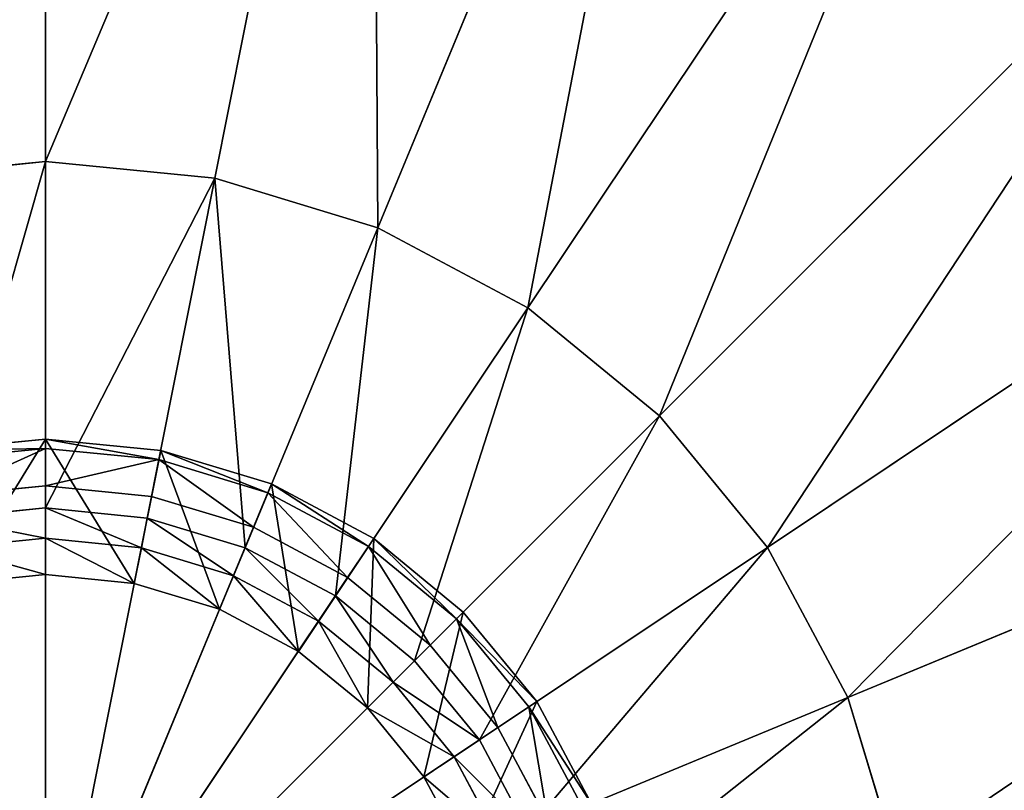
# Model space of a CAD drawing. Extents: x 0 to 35.8, y 0 to 27.5.
# Tile 60 of 256: x 6.5 to 8, y 9.4 to 10.6. Entities that reach past the tile are written whole.
import ezdxf

# ---------------------------------------------------------------- set-up
doc = ezdxf.new("R2010")
doc.units = 0
doc.header["$MEASUREMENT"] = 0
doc.layers.get('0').update_dxf_attribs({"color": 13, "linetype": 'CONTINUOUS'})
for name, color, linetype in [('GAS_ELEMENTS_7', 254, 'CONTINUOUS'), ('GAS_ELEMENTS_8', 250, 'CONTINUOUS'), ('RGM8058UC_-_BODY', 252, 'CONTINUOUS')]:
    doc.layers.add(name, color=color, linetype=linetype)

# ---------------------------------------------------------------- blocks, each defined once
blk = doc.blocks.new('RGM8658UC_TRADECAD_V06_DXF')
at = {"layer": 'GAS_ELEMENTS_7', "color": 0}
for p, q in [((6.5756, 10.3579, 6.7662), (6.5756, 9.8336, 6.7662)), ((6.5756, 10.3579, 6.7662), (6.5756, 9.8336, 6.7662)), ((6.8319, 10.3327, 6.7662), (6.7296, 9.8184, 6.7662)), ((6.8319, 10.3327, 6.7662), (6.7296, 9.8184, 6.7662)), ((7.0784, 10.2579, 6.7662), (6.8778, 9.7735, 6.7662)), ((7.0784, 10.2579, 6.7662), (6.8778, 9.7735, 6.7662)), ((7.3056, 10.1365, 6.7662), (7.0143, 9.7005, 6.7662)), ((7.3056, 10.1365, 6.7662), (7.0143, 9.7005, 6.7662)), ((7.5048, 9.973, 6.7662), (7.134, 9.6023, 6.7662)), ((7.5048, 9.973, 6.7662), (7.134, 9.6023, 6.7662)), ((6.4215, 9.8184, 6.7662), (6.5756, 9.8336, 6.7662)), ((6.4215, 9.8184, 6.7662), (6.5756, 9.8336, 6.7662)), ((6.5756, 9.8336, 6.7662), (6.5756, 9.7878, 6.8646)), ((6.5756, 9.8336, 6.7662), (6.5756, 9.7878, 6.8646)), ((6.5756, 9.8336, 6.7662), (6.7296, 9.8184, 6.7662)), ((6.5756, 9.8336, 6.7662), (6.7296, 9.8184, 6.7662)), ((6.7296, 9.8184, 6.7662), (6.7207, 9.7735, 6.8646)), ((6.7296, 9.8184, 6.7662), (6.7207, 9.7735, 6.8646)), ((6.7296, 9.8184, 6.7662), (6.8778, 9.7735, 6.7662)), ((6.7296, 9.8184, 6.7662), (6.8778, 9.7735, 6.7662)), ((6.4304, 9.7735, 6.8646), (6.5756, 9.7878, 6.8646)), ((6.4304, 9.7735, 6.8646), (6.5756, 9.7878, 6.8646)), ((6.5756, 9.7878, 6.8646), (6.5756, 9.7327, 7.1386)), ((6.5756, 9.7878, 6.8646), (6.5756, 9.7327, 7.1386)), ((6.5756, 9.7878, 6.8646), (6.7207, 9.7735, 6.8646)), ((6.5756, 9.7878, 6.8646), (6.7207, 9.7735, 6.8646)), ((6.7207, 9.7735, 6.8646), (6.71, 9.7195, 7.1386)), ((6.7207, 9.7735, 6.8646), (6.71, 9.7195, 7.1386)), ((6.7207, 9.7735, 6.8646), (6.8603, 9.7311, 6.8646)), ((6.7207, 9.7735, 6.8646), (6.8603, 9.7311, 6.8646)), ((6.8778, 9.7735, 6.7662), (6.8603, 9.7311, 6.8646)), ((6.8778, 9.7735, 6.7662), (6.8603, 9.7311, 6.8646)), ((6.8778, 9.7735, 6.7662), (7.0143, 9.7005, 6.7662)), ((6.8778, 9.7735, 6.7662), (7.0143, 9.7005, 6.7662)), ((7.6682, 9.7739, 6.7662), (7.2322, 9.4826, 6.7662)), ((7.6682, 9.7739, 6.7662), (7.2322, 9.4826, 6.7662)), ((6.8603, 9.7311, 6.8646), (6.8392, 9.6803, 7.1386)), ((6.8603, 9.7311, 6.8646), (6.8392, 9.6803, 7.1386)), ((6.8603, 9.7311, 6.8646), (6.9889, 9.6624, 6.8646)), ((6.8603, 9.7311, 6.8646), (6.9889, 9.6624, 6.8646)), ((7.0143, 9.7005, 6.7662), (6.9889, 9.6624, 6.8646)), ((7.0143, 9.7005, 6.7662), (6.9889, 9.6624, 6.8646)), ((7.0143, 9.7005, 6.7662), (7.134, 9.6023, 6.7662)), ((7.0143, 9.7005, 6.7662), (7.134, 9.6023, 6.7662)), ((6.9889, 9.6624, 6.8646), (6.9583, 9.6166, 7.1386)), ((6.9889, 9.6624, 6.8646), (6.9583, 9.6166, 7.1386)), ((6.9889, 9.6624, 6.8646), (7.1016, 9.5699, 6.8646)), ((6.9889, 9.6624, 6.8646), (7.1016, 9.5699, 6.8646)), ((7.134, 9.6023, 6.7662), (7.1016, 9.5699, 6.8646)), ((7.134, 9.6023, 6.7662), (7.1016, 9.5699, 6.8646)), ((7.134, 9.6023, 6.7662), (7.2322, 9.4826, 6.7662)), ((7.134, 9.6023, 6.7662), (7.2322, 9.4826, 6.7662)), ((7.1016, 9.5699, 6.8646), (7.0627, 9.5309, 7.1386)), ((7.1016, 9.5699, 6.8646), (7.0627, 9.5309, 7.1386)), ((7.1016, 9.5699, 6.8646), (7.1941, 9.4571, 6.8646)), ((7.1016, 9.5699, 6.8646), (7.1941, 9.4571, 6.8646)), ((7.7896, 9.5467, 6.7662), (7.3052, 9.346, 6.7662)), ((7.7896, 9.5467, 6.7662), (7.3052, 9.346, 6.7662)), ((7.2322, 9.4826, 6.7662), (7.1941, 9.4571, 6.8646)), ((7.2322, 9.4826, 6.7662), (7.1941, 9.4571, 6.8646)), ((7.2322, 9.4826, 6.7662), (7.3052, 9.346, 6.7662)), ((7.2322, 9.4826, 6.7662), (7.3052, 9.346, 6.7662)), ((7.1941, 9.4571, 6.8646), (7.1484, 9.4265, 7.1386)), ((7.1941, 9.4571, 6.8646), (7.1484, 9.4265, 7.1386)), ((7.1941, 9.4571, 6.8646), (7.2629, 9.3285, 6.8646)), ((7.1941, 9.4571, 6.8646), (7.2629, 9.3285, 6.8646))]:
    blk.add_line(p, q, dxfattribs=at)
at = {"layer": 'GAS_ELEMENTS_8', "color": 0}
for p, q in [((6.5756, 10.3579, 6.8996), (6.5756, 11.5807, 7.2264)), ((6.5756, 10.3579, 6.8996), (6.5756, 11.5807, 7.2264)), ((6.8319, 10.3327, 6.8996), (7.0705, 11.532, 7.2264)), ((6.8319, 10.3327, 6.8996), (7.0705, 11.532, 7.2264)), ((7.0784, 10.2579, 6.8996), (7.5464, 11.3876, 7.2264)), ((7.0784, 10.2579, 6.8996), (7.5464, 11.3876, 7.2264)), ((7.3056, 10.1365, 6.8996), (7.985, 11.1532, 7.2264)), ((7.3056, 10.1365, 6.8996), (7.985, 11.1532, 7.2264)), ((7.5048, 9.973, 6.8996), (8.3694, 10.8377, 7.2264)), ((7.5048, 9.973, 6.8996), (8.3694, 10.8377, 7.2264)), ((7.6682, 9.7739, 6.8996), (8.6849, 10.4532, 7.2264)), ((7.6682, 9.7739, 6.8996), (8.6849, 10.4532, 7.2264)), ((6.3192, 10.3327, 6.7662), (6.5756, 10.3579, 6.7662)), ((6.5756, 10.3579, 6.8996), (6.3192, 10.3327, 6.8996)), ((6.3192, 10.3327, 6.7662), (6.5756, 10.3579, 6.7662)), ((6.5756, 10.3579, 6.8996), (6.3192, 10.3327, 6.8996)), ((6.5756, 10.3579, 6.7662), (6.8319, 10.3327, 6.7662)), ((6.8319, 10.3327, 6.8996), (6.5756, 10.3579, 6.8996)), ((6.5756, 10.3579, 6.7662), (6.8319, 10.3327, 6.7662)), ((6.5756, 10.3579, 6.7662), (6.5756, 10.3579, 6.8996)), ((6.8319, 10.3327, 6.8996), (6.5756, 10.3579, 6.8996)), ((6.5756, 10.3579, 6.7662), (6.5756, 10.3579, 6.8996)), ((6.8319, 10.3327, 6.7662), (7.0784, 10.2579, 6.7662)), ((7.0784, 10.2579, 6.8996), (6.8319, 10.3327, 6.8996)), ((6.8319, 10.3327, 6.7662), (7.0784, 10.2579, 6.7662)), ((6.8319, 10.3327, 6.7662), (6.8319, 10.3327, 6.8996)), ((7.0784, 10.2579, 6.8996), (6.8319, 10.3327, 6.8996)), ((6.8319, 10.3327, 6.7662), (6.8319, 10.3327, 6.8996)), ((7.0784, 10.2579, 6.7662), (7.3056, 10.1365, 6.7662)), ((7.3056, 10.1365, 6.8996), (7.0784, 10.2579, 6.8996)), ((7.0784, 10.2579, 6.7662), (7.3056, 10.1365, 6.7662)), ((7.0784, 10.2579, 6.7662), (7.0784, 10.2579, 6.8996)), ((7.3056, 10.1365, 6.8996), (7.0784, 10.2579, 6.8996)), ((7.0784, 10.2579, 6.7662), (7.0784, 10.2579, 6.8996)), ((7.3056, 10.1365, 6.7662), (7.5048, 9.973, 6.7662)), ((7.5048, 9.973, 6.8996), (7.3056, 10.1365, 6.8996)), ((7.3056, 10.1365, 6.7662), (7.5048, 9.973, 6.7662)), ((7.3056, 10.1365, 6.7662), (7.3056, 10.1365, 6.8996)), ((7.5048, 9.973, 6.8996), (7.3056, 10.1365, 6.8996)), ((7.3056, 10.1365, 6.7662), (7.3056, 10.1365, 6.8996)), ((7.7896, 9.5467, 6.8996), (8.9193, 10.0146, 7.2264)), ((7.7896, 9.5467, 6.8996), (8.9193, 10.0146, 7.2264)), ((7.5048, 9.973, 6.7662), (7.6682, 9.7739, 6.7662)), ((7.6682, 9.7739, 6.8996), (7.5048, 9.973, 6.8996)), ((7.5048, 9.973, 6.7662), (7.6682, 9.7739, 6.7662)), ((7.5048, 9.973, 6.7662), (7.5048, 9.973, 6.8996)), ((7.6682, 9.7739, 6.8996), (7.5048, 9.973, 6.8996)), ((7.5048, 9.973, 6.7662), (7.5048, 9.973, 6.8996)), ((6.5756, 9.938, 7.1386), (6.4011, 9.9208, 7.1386)), ((6.5756, 9.938, 7.1717), (6.4011, 9.9208, 7.1717)), ((6.5756, 9.938, 7.1386), (6.4011, 9.9208, 7.1386)), ((6.5756, 9.938, 7.1717), (6.4011, 9.9208, 7.1717)), ((6.5756, 9.9237, 7.2045), (6.4039, 9.9068, 7.2045)), ((6.5756, 9.9237, 7.2045), (6.4039, 9.9068, 7.2045)), ((6.75, 9.9208, 7.1386), (6.5756, 9.938, 7.1386)), ((6.5756, 9.938, 7.1386), (6.5756, 9.7327, 7.1386)), ((6.5756, 9.938, 7.1386), (6.5756, 9.7327, 7.1386)), ((6.75, 9.9208, 7.1717), (6.5756, 9.938, 7.1717)), ((6.5756, 9.938, 7.1717), (6.5756, 9.938, 7.1386)), ((6.75, 9.9208, 7.1386), (6.5756, 9.938, 7.1386)), ((6.5756, 9.938, 7.1717), (6.5756, 9.938, 7.1386)), ((6.5756, 9.9237, 7.2045), (6.5756, 9.938, 7.1717)), ((6.75, 9.9208, 7.1717), (6.5756, 9.938, 7.1717)), ((6.5756, 9.9237, 7.2045), (6.5756, 9.938, 7.1717)), ((6.7472, 9.9068, 7.2045), (6.5756, 9.9237, 7.2045)), ((6.5756, 9.867, 7.245), (6.5756, 9.9237, 7.2045)), ((6.7472, 9.9068, 7.2045), (6.5756, 9.9237, 7.2045)), ((6.5756, 9.867, 7.245), (6.5756, 9.9237, 7.2045)), ((6.75, 9.9208, 7.1386), (6.71, 9.7195, 7.1386)), ((6.75, 9.9208, 7.1386), (6.71, 9.7195, 7.1386)), ((6.7472, 9.9068, 7.2045), (6.75, 9.9208, 7.1717)), ((6.7472, 9.9068, 7.2045), (6.75, 9.9208, 7.1717)), ((6.9178, 9.87, 7.1386), (6.75, 9.9208, 7.1386)), ((6.9178, 9.87, 7.1717), (6.75, 9.9208, 7.1717)), ((6.75, 9.9208, 7.1717), (6.75, 9.9208, 7.1386)), ((6.9178, 9.87, 7.1386), (6.75, 9.9208, 7.1386)), ((6.75, 9.9208, 7.1717), (6.75, 9.9208, 7.1386)), ((6.9178, 9.87, 7.1717), (6.75, 9.9208, 7.1717)), ((6.7362, 9.8512, 7.245), (6.7472, 9.9068, 7.2045)), ((6.7362, 9.8512, 7.245), (6.7472, 9.9068, 7.2045)), ((6.9123, 9.8567, 7.2045), (6.7472, 9.9068, 7.2045)), ((6.9123, 9.8567, 7.2045), (6.7472, 9.9068, 7.2045)), ((6.5756, 9.867, 7.245), (6.4149, 9.8512, 7.245)), ((6.5756, 9.867, 7.245), (6.4149, 9.8512, 7.245)), ((6.7362, 9.8512, 7.245), (6.5756, 9.867, 7.245)), ((6.5756, 9.867, 7.245), (6.5756, 9.0438, 7.245)), ((6.7362, 9.8512, 7.245), (6.5756, 9.867, 7.245)), ((6.5756, 9.867, 7.245), (6.5756, 9.0438, 7.245)), ((6.9178, 9.87, 7.1386), (6.8392, 9.6803, 7.1386)), ((6.9178, 9.87, 7.1386), (6.8392, 9.6803, 7.1386)), ((6.9123, 9.8567, 7.2045), (6.9178, 9.87, 7.1717)), ((6.9123, 9.8567, 7.2045), (6.9178, 9.87, 7.1717)), ((7.0724, 9.7873, 7.1386), (6.9178, 9.87, 7.1386)), ((7.0724, 9.7873, 7.1717), (6.9178, 9.87, 7.1717)), ((6.9178, 9.87, 7.1717), (6.9178, 9.87, 7.1386)), ((7.0724, 9.7873, 7.1386), (6.9178, 9.87, 7.1386)), ((6.9178, 9.87, 7.1717), (6.9178, 9.87, 7.1386)), ((7.0724, 9.7873, 7.1717), (6.9178, 9.87, 7.1717)), ((6.7362, 9.8512, 7.245), (6.5756, 9.0438, 7.245)), ((6.7362, 9.8512, 7.245), (6.5756, 9.0438, 7.245)), ((6.8906, 9.8044, 7.245), (6.7362, 9.8512, 7.245)), ((6.8906, 9.8044, 7.245), (6.7362, 9.8512, 7.245)), ((6.8906, 9.8044, 7.245), (6.9123, 9.8567, 7.2045)), ((6.8906, 9.8044, 7.245), (6.9123, 9.8567, 7.2045)), ((7.0644, 9.7754, 7.2045), (6.9123, 9.8567, 7.2045)), ((7.0644, 9.7754, 7.2045), (6.9123, 9.8567, 7.2045)), ((6.8906, 9.8044, 7.245), (6.5756, 9.0438, 7.245)), ((6.8906, 9.8044, 7.245), (6.5756, 9.0438, 7.245)), ((7.0329, 9.7283, 7.245), (6.8906, 9.8044, 7.245)), ((7.0329, 9.7283, 7.245), (6.8906, 9.8044, 7.245)), ((7.0724, 9.7873, 7.1386), (6.9583, 9.6166, 7.1386)), ((7.0724, 9.7873, 7.1386), (6.9583, 9.6166, 7.1386)), ((7.0329, 9.7283, 7.245), (7.0644, 9.7754, 7.2045)), ((7.0329, 9.7283, 7.245), (7.0644, 9.7754, 7.2045)), ((7.0644, 9.7754, 7.2045), (7.0724, 9.7873, 7.1717)), ((7.0644, 9.7754, 7.2045), (7.0724, 9.7873, 7.1717)), ((7.1977, 9.666, 7.2045), (7.0644, 9.7754, 7.2045)), ((7.1977, 9.666, 7.2045), (7.0644, 9.7754, 7.2045)), ((7.2079, 9.6761, 7.1386), (7.0724, 9.7873, 7.1386)), ((7.2079, 9.6761, 7.1717), (7.0724, 9.7873, 7.1717)), ((7.0724, 9.7873, 7.1717), (7.0724, 9.7873, 7.1386)), ((7.2079, 9.6761, 7.1386), (7.0724, 9.7873, 7.1386)), ((7.0724, 9.7873, 7.1717), (7.0724, 9.7873, 7.1386)), ((7.2079, 9.6761, 7.1717), (7.0724, 9.7873, 7.1717)), ((7.6682, 9.7739, 6.7662), (7.7896, 9.5467, 6.7662)), ((7.7896, 9.5467, 6.8996), (7.6682, 9.7739, 6.8996)), ((7.6682, 9.7739, 6.7662), (7.7896, 9.5467, 6.7662)), ((7.6682, 9.7739, 6.7662), (7.6682, 9.7739, 6.8996)), ((7.7896, 9.5467, 6.8996), (7.6682, 9.7739, 6.8996)), ((7.6682, 9.7739, 6.7662), (7.6682, 9.7739, 6.8996)), ((6.5756, 9.7327, 7.1386), (6.4412, 9.7195, 7.1386)), ((6.5756, 9.7327, 7.1386), (6.4412, 9.7195, 7.1386)), ((6.71, 9.7195, 7.1386), (6.5756, 9.7327, 7.1386)), ((6.71, 9.7195, 7.1386), (6.5756, 9.7327, 7.1386)), ((7.0329, 9.7283, 7.245), (6.5756, 9.0438, 7.245)), ((7.0329, 9.7283, 7.245), (6.5756, 9.0438, 7.245)), ((6.8392, 9.6803, 7.1386), (6.71, 9.7195, 7.1386)), ((6.8392, 9.6803, 7.1386), (6.71, 9.7195, 7.1386)), ((7.1577, 9.6259, 7.245), (7.0329, 9.7283, 7.245)), ((7.1577, 9.6259, 7.245), (7.0329, 9.7283, 7.245)), ((6.9583, 9.6166, 7.1386), (6.8392, 9.6803, 7.1386)), ((6.9583, 9.6166, 7.1386), (6.8392, 9.6803, 7.1386)), ((7.2079, 9.6761, 7.1386), (7.0627, 9.5309, 7.1386)), ((7.2079, 9.6761, 7.1386), (7.0627, 9.5309, 7.1386)), ((7.1977, 9.666, 7.2045), (7.2079, 9.6761, 7.1717)), ((7.1977, 9.666, 7.2045), (7.2079, 9.6761, 7.1717)), ((7.3191, 9.5406, 7.1386), (7.2079, 9.6761, 7.1386)), ((7.3191, 9.5406, 7.1717), (7.2079, 9.6761, 7.1717)), ((7.2079, 9.6761, 7.1717), (7.2079, 9.6761, 7.1386)), ((7.3191, 9.5406, 7.1386), (7.2079, 9.6761, 7.1386)), ((7.2079, 9.6761, 7.1717), (7.2079, 9.6761, 7.1386)), ((7.3191, 9.5406, 7.1717), (7.2079, 9.6761, 7.1717)), ((7.1577, 9.6259, 7.245), (7.1977, 9.666, 7.2045)), ((7.1577, 9.6259, 7.245), (7.1977, 9.666, 7.2045)), ((7.3072, 9.5327, 7.2045), (7.1977, 9.666, 7.2045)), ((7.3072, 9.5327, 7.2045), (7.1977, 9.666, 7.2045)), ((6.5756, 9.0438, 7.245), (7.1577, 9.6259, 7.245)), ((6.5756, 9.0438, 7.245), (7.1577, 9.6259, 7.245)), ((7.1577, 9.6259, 7.245), (7.2601, 9.5012, 7.245)), ((7.1577, 9.6259, 7.245), (7.2601, 9.5012, 7.245)), ((7.0627, 9.5309, 7.1386), (6.9583, 9.6166, 7.1386)), ((7.0627, 9.5309, 7.1386), (6.9583, 9.6166, 7.1386)), ((7.3191, 9.5406, 7.1386), (7.1484, 9.4265, 7.1386)), ((7.3191, 9.5406, 7.1386), (7.1484, 9.4265, 7.1386)), ((7.3072, 9.5327, 7.2045), (7.3191, 9.5406, 7.1717)), ((7.3072, 9.5327, 7.2045), (7.3191, 9.5406, 7.1717)), ((7.4017, 9.386, 7.1386), (7.3191, 9.5406, 7.1386)), ((7.4017, 9.386, 7.1717), (7.3191, 9.5406, 7.1717)), ((7.3191, 9.5406, 7.1717), (7.3191, 9.5406, 7.1386)), ((7.4017, 9.386, 7.1386), (7.3191, 9.5406, 7.1386)), ((7.3191, 9.5406, 7.1717), (7.3191, 9.5406, 7.1386)), ((7.4017, 9.386, 7.1717), (7.3191, 9.5406, 7.1717)), ((7.7896, 9.5467, 6.7662), (7.8644, 9.3002, 6.7662)), ((7.8644, 9.3002, 6.8996), (7.7896, 9.5467, 6.8996)), ((7.7896, 9.5467, 6.7662), (7.8644, 9.3002, 6.7662)), ((7.7896, 9.5467, 6.7662), (7.7896, 9.5467, 6.8996)), ((7.8644, 9.3002, 6.8996), (7.7896, 9.5467, 6.8996)), ((7.7896, 9.5467, 6.7662), (7.7896, 9.5467, 6.8996)), ((7.1484, 9.4265, 7.1386), (7.0627, 9.5309, 7.1386)), ((7.1484, 9.4265, 7.1386), (7.0627, 9.5309, 7.1386)), ((7.2601, 9.5012, 7.245), (7.3072, 9.5327, 7.2045)), ((7.2601, 9.5012, 7.245), (7.3072, 9.5327, 7.2045)), ((7.3885, 9.3805, 7.2045), (7.3072, 9.5327, 7.2045)), ((7.3885, 9.3805, 7.2045), (7.3072, 9.5327, 7.2045)), ((7.2601, 9.5012, 7.245), (6.5756, 9.0438, 7.245)), ((7.2601, 9.5012, 7.245), (6.5756, 9.0438, 7.245)), ((7.2601, 9.5012, 7.245), (7.3361, 9.3588, 7.245)), ((7.2601, 9.5012, 7.245), (7.3361, 9.3588, 7.245)), ((7.212, 9.3074, 7.1386), (7.1484, 9.4265, 7.1386)), ((7.212, 9.3074, 7.1386), (7.1484, 9.4265, 7.1386))]:
    blk.add_line(p, q, dxfattribs=at)
at = {"layer": 'GAS_ELEMENTS_7', "color": 254}
mesh = blk.add_polyface(dxfattribs=at)
corners = [(6.5756, 10.3579, 6.7662), (6.4215, 9.8184, 6.7662), (6.3192, 10.3327, 6.7662), (6.5756, 9.8336, 6.7662)]
mesh.append_faces([[corners[k] for k in face] for face in [(0, 1, 2), (1, 0, 3)]], dxfattribs={"vtx0": -1, "color": 254})
mesh = blk.add_polyface(dxfattribs=at)
corners = [(6.8319, 10.3327, 6.7662), (6.5756, 9.8336, 6.7662), (6.5756, 10.3579, 6.7662), (6.7296, 9.8184, 6.7662)]
mesh.append_faces([[corners[k] for k in face] for face in [(0, 1, 2), (1, 0, 3)]], dxfattribs={"vtx0": -1, "color": 254})
mesh = blk.add_polyface(dxfattribs=at)
corners = [(6.8319, 10.3327, 6.7662), (6.8778, 9.7735, 6.7662), (6.7296, 9.8184, 6.7662), (7.0784, 10.2579, 6.7662)]
mesh.append_faces([[corners[k] for k in face] for face in [(0, 1, 2), (1, 0, 3)]], dxfattribs={"vtx0": -1, "color": 254})
mesh = blk.add_polyface(dxfattribs=at)
corners = [(7.0784, 10.2579, 6.7662), (7.0143, 9.7005, 6.7662), (6.8778, 9.7735, 6.7662), (7.3056, 10.1365, 6.7662)]
mesh.append_faces([[corners[k] for k in face] for face in [(0, 1, 2), (1, 0, 3)]], dxfattribs={"vtx0": -1, "color": 254})
mesh = blk.add_polyface(dxfattribs=at)
corners = [(7.3056, 10.1365, 6.7662), (7.134, 9.6023, 6.7662), (7.0143, 9.7005, 6.7662), (7.5048, 9.973, 6.7662)]
mesh.append_faces([[corners[k] for k in face] for face in [(0, 1, 2), (1, 0, 3)]], dxfattribs={"vtx0": -1, "color": 254})
mesh = blk.add_polyface(dxfattribs=at)
corners = [(7.5048, 9.973, 6.7662), (7.2322, 9.4826, 6.7662), (7.134, 9.6023, 6.7662), (7.6682, 9.7739, 6.7662)]
mesh.append_faces([[corners[k] for k in face] for face in [(0, 1, 2), (1, 0, 3)]], dxfattribs={"vtx0": -1, "color": 254})
mesh = blk.add_polyface(dxfattribs=at)
corners = [(6.5756, 9.7878, 6.8646), (6.4215, 9.8184, 6.7662), (6.5756, 9.8336, 6.7662), (6.4304, 9.7735, 6.8646)]
mesh.append_faces([[corners[k] for k in face] for face in [(0, 1, 2), (1, 0, 3)]], dxfattribs={"vtx0": -1, "color": 254})
mesh = blk.add_polyface(dxfattribs=at)
corners = [(6.7207, 9.7735, 6.8646), (6.5756, 9.8336, 6.7662), (6.7296, 9.8184, 6.7662), (6.5756, 9.7878, 6.8646)]
mesh.append_faces([[corners[k] for k in face] for face in [(0, 1, 2), (1, 0, 3)]], dxfattribs={"vtx0": -1, "color": 254})
mesh = blk.add_polyface(dxfattribs=at)
corners = [(6.8603, 9.7311, 6.8646), (6.7296, 9.8184, 6.7662), (6.8778, 9.7735, 6.7662), (6.7207, 9.7735, 6.8646)]
mesh.append_faces([[corners[k] for k in face] for face in [(0, 1, 2), (1, 0, 3)]], dxfattribs={"vtx0": -1, "color": 254})
mesh = blk.add_polyface(dxfattribs=at)
corners = [(6.5756, 9.7327, 7.1386), (6.4304, 9.7735, 6.8646), (6.5756, 9.7878, 6.8646), (6.4412, 9.7195, 7.1386)]
mesh.append_faces([[corners[k] for k in face] for face in [(0, 1, 2), (1, 0, 3)]], dxfattribs={"vtx0": -1, "color": 254})
mesh = blk.add_polyface(dxfattribs=at)
corners = [(6.71, 9.7195, 7.1386), (6.5756, 9.7878, 6.8646), (6.7207, 9.7735, 6.8646), (6.5756, 9.7327, 7.1386)]
mesh.append_faces([[corners[k] for k in face] for face in [(0, 1, 2), (1, 0, 3)]], dxfattribs={"vtx0": -1, "color": 254})
mesh = blk.add_polyface(dxfattribs=at)
corners = [(6.8392, 9.6803, 7.1386), (6.7207, 9.7735, 6.8646), (6.8603, 9.7311, 6.8646), (6.71, 9.7195, 7.1386)]
mesh.append_faces([[corners[k] for k in face] for face in [(0, 1, 2), (1, 0, 3)]], dxfattribs={"vtx0": -1, "color": 254})
mesh = blk.add_polyface(dxfattribs=at)
corners = [(6.9889, 9.6624, 6.8646), (6.8778, 9.7735, 6.7662), (7.0143, 9.7005, 6.7662), (6.8603, 9.7311, 6.8646)]
mesh.append_faces([[corners[k] for k in face] for face in [(0, 1, 2), (1, 0, 3)]], dxfattribs={"vtx0": -1, "color": 254})
mesh = blk.add_polyface(dxfattribs=at)
corners = [(7.6682, 9.7739, 6.7662), (7.3052, 9.346, 6.7662), (7.2322, 9.4826, 6.7662), (7.7896, 9.5467, 6.7662)]
mesh.append_faces([[corners[k] for k in face] for face in [(0, 1, 2), (1, 0, 3)]], dxfattribs={"vtx0": -1, "color": 254})
mesh = blk.add_polyface(dxfattribs=at)
corners = [(6.9583, 9.6166, 7.1386), (6.8603, 9.7311, 6.8646), (6.9889, 9.6624, 6.8646), (6.8392, 9.6803, 7.1386)]
mesh.append_faces([[corners[k] for k in face] for face in [(0, 1, 2), (1, 0, 3)]], dxfattribs={"vtx0": -1, "color": 254})
mesh = blk.add_polyface(dxfattribs=at)
corners = [(7.1016, 9.5699, 6.8646), (7.0143, 9.7005, 6.7662), (7.134, 9.6023, 6.7662), (6.9889, 9.6624, 6.8646)]
mesh.append_faces([[corners[k] for k in face] for face in [(0, 1, 2), (1, 0, 3)]], dxfattribs={"vtx0": -1, "color": 254})
mesh = blk.add_polyface(dxfattribs=at)
corners = [(7.0627, 9.5309, 7.1386), (6.9889, 9.6624, 6.8646), (7.1016, 9.5699, 6.8646), (6.9583, 9.6166, 7.1386)]
mesh.append_faces([[corners[k] for k in face] for face in [(0, 1, 2), (1, 0, 3)]], dxfattribs={"vtx0": -1, "color": 254})
mesh = blk.add_polyface(dxfattribs=at)
corners = [(7.1016, 9.5699, 6.8646), (7.2322, 9.4826, 6.7662), (7.1941, 9.4571, 6.8646), (7.134, 9.6023, 6.7662)]
mesh.append_faces([[corners[k] for k in face] for face in [(0, 1, 2), (1, 0, 3)]], dxfattribs={"vtx0": -1, "color": 254})
mesh = blk.add_polyface(dxfattribs=at)
corners = [(7.0627, 9.5309, 7.1386), (7.1941, 9.4571, 6.8646), (7.1484, 9.4265, 7.1386), (7.1016, 9.5699, 6.8646)]
mesh.append_faces([[corners[k] for k in face] for face in [(0, 1, 2), (1, 0, 3)]], dxfattribs={"vtx0": -1, "color": 254})
mesh = blk.add_polyface(dxfattribs=at)
corners = [(7.7896, 9.5467, 6.7662), (7.3502, 9.1979, 6.7662), (7.3052, 9.346, 6.7662), (7.8644, 9.3002, 6.7662)]
mesh.append_faces([[corners[k] for k in face] for face in [(0, 1, 2), (1, 0, 3)]], dxfattribs={"vtx0": -1, "color": 254})
mesh = blk.add_polyface(dxfattribs=at)
corners = [(7.1941, 9.4571, 6.8646), (7.3052, 9.346, 6.7662), (7.2629, 9.3285, 6.8646), (7.2322, 9.4826, 6.7662)]
mesh.append_faces([[corners[k] for k in face] for face in [(0, 1, 2), (1, 0, 3)]], dxfattribs={"vtx0": -1, "color": 254})
mesh = blk.add_polyface(dxfattribs=at)
corners = [(7.1484, 9.4265, 7.1386), (7.2629, 9.3285, 6.8646), (7.212, 9.3074, 7.1386), (7.1941, 9.4571, 6.8646)]
mesh.append_faces([[corners[k] for k in face] for face in [(0, 1, 2), (1, 0, 3)]], dxfattribs={"vtx0": -1, "color": 254})
at = {"layer": 'GAS_ELEMENTS_8', "color": 250}
mesh = blk.add_polyface(dxfattribs=at)
corners = [(6.5756, 11.5807, 7.2264), (6.3192, 10.3327, 6.8996), (6.0806, 11.532, 7.2264), (6.5756, 10.3579, 6.8996)]
mesh.append_faces([[corners[k] for k in face] for face in [(0, 1, 2), (1, 0, 3)]], dxfattribs={"vtx0": -1, "color": 250})
mesh = blk.add_polyface(dxfattribs=at)
corners = [(7.0705, 11.532, 7.2264), (6.5756, 10.3579, 6.8996), (6.5756, 11.5807, 7.2264), (6.8319, 10.3327, 6.8996)]
mesh.append_faces([[corners[k] for k in face] for face in [(0, 1, 2), (1, 0, 3)]], dxfattribs={"vtx0": -1, "color": 250})
mesh = blk.add_polyface(dxfattribs=at)
corners = [(7.0705, 11.532, 7.2264), (7.0784, 10.2579, 6.8996), (6.8319, 10.3327, 6.8996), (7.5464, 11.3876, 7.2264)]
mesh.append_faces([[corners[k] for k in face] for face in [(0, 1, 2), (1, 0, 3)]], dxfattribs={"vtx0": -1, "color": 250})
mesh = blk.add_polyface(dxfattribs=at)
corners = [(7.5464, 11.3876, 7.2264), (7.3056, 10.1365, 6.8996), (7.0784, 10.2579, 6.8996), (7.985, 11.1532, 7.2264)]
mesh.append_faces([[corners[k] for k in face] for face in [(0, 1, 2), (1, 0, 3)]], dxfattribs={"vtx0": -1, "color": 250})
mesh = blk.add_polyface(dxfattribs=at)
corners = [(7.985, 11.1532, 7.2264), (7.5048, 9.973, 6.8996), (7.3056, 10.1365, 6.8996), (8.3694, 10.8377, 7.2264)]
mesh.append_faces([[corners[k] for k in face] for face in [(0, 1, 2), (1, 0, 3)]], dxfattribs={"vtx0": -1, "color": 250})
mesh = blk.add_polyface(dxfattribs=at)
corners = [(8.3694, 10.8377, 7.2264), (7.6682, 9.7739, 6.8996), (7.5048, 9.973, 6.8996), (8.6849, 10.4532, 7.2264)]
mesh.append_faces([[corners[k] for k in face] for face in [(0, 1, 2), (1, 0, 3)]], dxfattribs={"vtx0": -1, "color": 250})
mesh = blk.add_polyface(dxfattribs=at)
corners = [(8.6849, 10.4532, 7.2264), (7.7896, 9.5467, 6.8996), (7.6682, 9.7739, 6.8996), (8.9193, 10.0146, 7.2264)]
mesh.append_faces([[corners[k] for k in face] for face in [(0, 1, 2), (1, 0, 3)]], dxfattribs={"vtx0": -1, "color": 250})
mesh = blk.add_polyface(dxfattribs=at)
corners = [(6.3192, 10.3327, 6.8996), (6.5756, 10.3579, 6.7662), (6.3192, 10.3327, 6.7662), (6.5756, 10.3579, 6.8996)]
mesh.append_faces([[corners[k] for k in face] for face in [(0, 1, 2), (1, 0, 3)]], dxfattribs={"vtx0": -1, "color": 250})
mesh = blk.add_polyface(dxfattribs=at)
corners = [(6.5756, 10.3579, 6.8996), (6.8319, 10.3327, 6.7662), (6.5756, 10.3579, 6.7662), (6.8319, 10.3327, 6.8996)]
mesh.append_faces([[corners[k] for k in face] for face in [(0, 1, 2), (1, 0, 3)]], dxfattribs={"vtx0": -1, "color": 250})
mesh = blk.add_polyface(dxfattribs=at)
corners = [(6.8319, 10.3327, 6.8996), (7.0784, 10.2579, 6.7662), (6.8319, 10.3327, 6.7662), (7.0784, 10.2579, 6.8996)]
mesh.append_faces([[corners[k] for k in face] for face in [(0, 1, 2), (1, 0, 3)]], dxfattribs={"vtx0": -1, "color": 250})
mesh = blk.add_polyface(dxfattribs=at)
corners = [(7.0784, 10.2579, 6.8996), (7.3056, 10.1365, 6.7662), (7.0784, 10.2579, 6.7662), (7.3056, 10.1365, 6.8996)]
mesh.append_faces([[corners[k] for k in face] for face in [(0, 1, 2), (1, 0, 3)]], dxfattribs={"vtx0": -1, "color": 250})
mesh = blk.add_polyface(dxfattribs=at)
corners = [(7.3056, 10.1365, 6.8996), (7.5048, 9.973, 6.7662), (7.3056, 10.1365, 6.7662), (7.5048, 9.973, 6.8996)]
mesh.append_faces([[corners[k] for k in face] for face in [(0, 1, 2), (1, 0, 3)]], dxfattribs={"vtx0": -1, "color": 250})
mesh = blk.add_polyface(dxfattribs=at)
corners = [(8.9193, 10.0146, 7.2264), (7.8644, 9.3002, 6.8996), (7.7896, 9.5467, 6.8996), (9.0637, 9.5387, 7.2264)]
mesh.append_faces([[corners[k] for k in face] for face in [(0, 1, 2), (1, 0, 3)]], dxfattribs={"vtx0": -1, "color": 250})
mesh = blk.add_polyface(dxfattribs=at)
corners = [(7.5048, 9.973, 6.7662), (7.6682, 9.7739, 6.8996), (7.6682, 9.7739, 6.7662), (7.5048, 9.973, 6.8996)]
mesh.append_faces([[corners[k] for k in face] for face in [(0, 1, 2), (1, 0, 3)]], dxfattribs={"vtx0": -1, "color": 250})
mesh = blk.add_polyface(dxfattribs=at)
corners = [(6.4412, 9.7195, 7.1386), (6.5756, 9.938, 7.1386), (6.4011, 9.9208, 7.1386), (6.5756, 9.7327, 7.1386)]
mesh.append_faces([[corners[k] for k in face] for face in [(0, 1, 2), (1, 0, 3)]], dxfattribs={"vtx0": -1, "color": 250})
mesh = blk.add_polyface(dxfattribs=at)
corners = [(6.5756, 9.938, 7.1717), (6.4011, 9.9208, 7.1386), (6.5756, 9.938, 7.1386), (6.4011, 9.9208, 7.1717)]
mesh.append_faces([[corners[k] for k in face] for face in [(0, 1, 2), (1, 0, 3)]], dxfattribs={"vtx0": -1, "color": 250})
mesh = blk.add_polyface(dxfattribs=at)
corners = [(6.5756, 9.9237, 7.2045), (6.4011, 9.9208, 7.1717), (6.5756, 9.938, 7.1717), (6.4039, 9.9068, 7.2045)]
mesh.append_faces([[corners[k] for k in face] for face in [(0, 1, 2), (1, 0, 3)]], dxfattribs={"vtx0": -1, "color": 250})
mesh = blk.add_polyface(dxfattribs=at)
corners = [(6.5756, 9.9237, 7.2045), (6.4149, 9.8512, 7.245), (6.4039, 9.9068, 7.2045), (6.5756, 9.867, 7.245)]
mesh.append_faces([[corners[k] for k in face] for face in [(0, 1, 2), (1, 0, 3)]], dxfattribs={"vtx0": -1, "color": 250})
mesh = blk.add_polyface(dxfattribs=at)
corners = [(6.71, 9.7195, 7.1386), (6.5756, 9.938, 7.1386), (6.5756, 9.7327, 7.1386), (6.75, 9.9208, 7.1386)]
mesh.append_faces([[corners[k] for k in face] for face in [(0, 1, 2), (1, 0, 3)]], dxfattribs={"vtx0": -1, "color": 250})
mesh = blk.add_polyface(dxfattribs=at)
corners = [(6.75, 9.9208, 7.1717), (6.5756, 9.938, 7.1386), (6.75, 9.9208, 7.1386), (6.5756, 9.938, 7.1717)]
mesh.append_faces([[corners[k] for k in face] for face in [(0, 1, 2), (1, 0, 3)]], dxfattribs={"vtx0": -1, "color": 250})
mesh = blk.add_polyface(dxfattribs=at)
corners = [(6.7472, 9.9068, 7.2045), (6.5756, 9.938, 7.1717), (6.75, 9.9208, 7.1717), (6.5756, 9.9237, 7.2045)]
mesh.append_faces([[corners[k] for k in face] for face in [(0, 1, 2), (1, 0, 3)]], dxfattribs={"vtx0": -1, "color": 250})
mesh = blk.add_polyface(dxfattribs=at)
corners = [(6.7472, 9.9068, 7.2045), (6.5756, 9.867, 7.245), (6.5756, 9.9237, 7.2045), (6.7362, 9.8512, 7.245)]
mesh.append_faces([[corners[k] for k in face] for face in [(0, 1, 2), (1, 0, 3)]], dxfattribs={"vtx0": -1, "color": 250})
mesh = blk.add_polyface(dxfattribs=at)
corners = [(6.8392, 9.6803, 7.1386), (6.75, 9.9208, 7.1386), (6.71, 9.7195, 7.1386), (6.9178, 9.87, 7.1386)]
mesh.append_faces([[corners[k] for k in face] for face in [(0, 1, 2), (1, 0, 3)]], dxfattribs={"vtx0": -1, "color": 250})
mesh = blk.add_polyface(dxfattribs=at)
corners = [(6.9123, 9.8567, 7.2045), (6.75, 9.9208, 7.1717), (6.9178, 9.87, 7.1717), (6.7472, 9.9068, 7.2045)]
mesh.append_faces([[corners[k] for k in face] for face in [(0, 1, 2), (1, 0, 3)]], dxfattribs={"vtx0": -1, "color": 250})
mesh = blk.add_polyface(dxfattribs=at)
corners = [(6.9178, 9.87, 7.1717), (6.75, 9.9208, 7.1386), (6.9178, 9.87, 7.1386), (6.75, 9.9208, 7.1717)]
mesh.append_faces([[corners[k] for k in face] for face in [(0, 1, 2), (1, 0, 3)]], dxfattribs={"vtx0": -1, "color": 250})
mesh = blk.add_polyface(dxfattribs=at)
corners = [(6.7472, 9.9068, 7.2045), (6.8906, 9.8044, 7.245), (6.7362, 9.8512, 7.245), (6.9123, 9.8567, 7.2045)]
mesh.append_faces([[corners[k] for k in face] for face in [(0, 1, 2), (1, 0, 3)]], dxfattribs={"vtx0": -1, "color": 250})
mesh = blk.add_polyface(dxfattribs=at)
corners = [(6.5756, 9.0438, 7.245), (6.4149, 9.8512, 7.245), (6.5756, 9.867, 7.245)]
mesh.append_faces([[corners[k] for k in face] for face in [(0, 1, 2)]], dxfattribs={"color": 250})
mesh = blk.add_polyface(dxfattribs=at)
corners = [(6.7362, 9.8512, 7.245), (6.5756, 9.0438, 7.245), (6.5756, 9.867, 7.245)]
mesh.append_faces([[corners[k] for k in face] for face in [(0, 1, 2)]], dxfattribs={"color": 250})
mesh = blk.add_polyface(dxfattribs=at)
corners = [(6.9583, 9.6166, 7.1386), (6.9178, 9.87, 7.1386), (6.8392, 9.6803, 7.1386), (7.0724, 9.7873, 7.1386)]
mesh.append_faces([[corners[k] for k in face] for face in [(0, 1, 2), (1, 0, 3)]], dxfattribs={"vtx0": -1, "color": 250})
mesh = blk.add_polyface(dxfattribs=at)
corners = [(7.0644, 9.7754, 7.2045), (6.9178, 9.87, 7.1717), (7.0724, 9.7873, 7.1717), (6.9123, 9.8567, 7.2045)]
mesh.append_faces([[corners[k] for k in face] for face in [(0, 1, 2), (1, 0, 3)]], dxfattribs={"vtx0": -1, "color": 250})
mesh = blk.add_polyface(dxfattribs=at)
corners = [(7.0724, 9.7873, 7.1717), (6.9178, 9.87, 7.1386), (7.0724, 9.7873, 7.1386), (6.9178, 9.87, 7.1717)]
mesh.append_faces([[corners[k] for k in face] for face in [(0, 1, 2), (1, 0, 3)]], dxfattribs={"vtx0": -1, "color": 250})
mesh = blk.add_polyface(dxfattribs=at)
corners = [(6.5756, 9.0438, 7.245), (6.2605, 9.8044, 7.245), (6.4149, 9.8512, 7.245)]
mesh.append_faces([[corners[k] for k in face] for face in [(0, 1, 2)]], dxfattribs={"color": 250})
mesh = blk.add_polyface(dxfattribs=at)
corners = [(6.8906, 9.8044, 7.245), (6.5756, 9.0438, 7.245), (6.7362, 9.8512, 7.245)]
mesh.append_faces([[corners[k] for k in face] for face in [(0, 1, 2)]], dxfattribs={"color": 250})
mesh = blk.add_polyface(dxfattribs=at)
corners = [(6.9123, 9.8567, 7.2045), (7.0329, 9.7283, 7.245), (6.8906, 9.8044, 7.245), (7.0644, 9.7754, 7.2045)]
mesh.append_faces([[corners[k] for k in face] for face in [(0, 1, 2), (1, 0, 3)]], dxfattribs={"vtx0": -1, "color": 250})
mesh = blk.add_polyface(dxfattribs=at)
corners = [(6.5756, 9.0438, 7.245), (6.1182, 9.7283, 7.245), (6.2605, 9.8044, 7.245)]
mesh.append_faces([[corners[k] for k in face] for face in [(0, 1, 2)]], dxfattribs={"color": 250})
mesh = blk.add_polyface(dxfattribs=at)
corners = [(7.0329, 9.7283, 7.245), (6.5756, 9.0438, 7.245), (6.8906, 9.8044, 7.245)]
mesh.append_faces([[corners[k] for k in face] for face in [(0, 1, 2)]], dxfattribs={"color": 250})
mesh = blk.add_polyface(dxfattribs=at)
corners = [(7.0627, 9.5309, 7.1386), (7.0724, 9.7873, 7.1386), (6.9583, 9.6166, 7.1386), (7.2079, 9.6761, 7.1386)]
mesh.append_faces([[corners[k] for k in face] for face in [(0, 1, 2), (1, 0, 3)]], dxfattribs={"vtx0": -1, "color": 250})
mesh = blk.add_polyface(dxfattribs=at)
corners = [(7.0644, 9.7754, 7.2045), (7.1577, 9.6259, 7.245), (7.0329, 9.7283, 7.245), (7.1977, 9.666, 7.2045)]
mesh.append_faces([[corners[k] for k in face] for face in [(0, 1, 2), (1, 0, 3)]], dxfattribs={"vtx0": -1, "color": 250})
mesh = blk.add_polyface(dxfattribs=at)
corners = [(7.1977, 9.666, 7.2045), (7.0724, 9.7873, 7.1717), (7.2079, 9.6761, 7.1717), (7.0644, 9.7754, 7.2045)]
mesh.append_faces([[corners[k] for k in face] for face in [(0, 1, 2), (1, 0, 3)]], dxfattribs={"vtx0": -1, "color": 250})
mesh = blk.add_polyface(dxfattribs=at)
corners = [(7.2079, 9.6761, 7.1717), (7.0724, 9.7873, 7.1386), (7.2079, 9.6761, 7.1386), (7.0724, 9.7873, 7.1717)]
mesh.append_faces([[corners[k] for k in face] for face in [(0, 1, 2), (1, 0, 3)]], dxfattribs={"vtx0": -1, "color": 250})
mesh = blk.add_polyface(dxfattribs=at)
corners = [(7.6682, 9.7739, 6.7662), (7.7896, 9.5467, 6.8996), (7.7896, 9.5467, 6.7662), (7.6682, 9.7739, 6.8996)]
mesh.append_faces([[corners[k] for k in face] for face in [(0, 1, 2), (1, 0, 3)]], dxfattribs={"vtx0": -1, "color": 250})
mesh = blk.add_polyface(dxfattribs=at)
corners = [(6.5756, 9.0438, 7.245), (5.9934, 9.6259, 7.245), (6.1182, 9.7283, 7.245)]
mesh.append_faces([[corners[k] for k in face] for face in [(0, 1, 2)]], dxfattribs={"color": 250})
mesh = blk.add_polyface(dxfattribs=at)
corners = [(7.1577, 9.6259, 7.245), (6.5756, 9.0438, 7.245), (7.0329, 9.7283, 7.245)]
mesh.append_faces([[corners[k] for k in face] for face in [(0, 1, 2)]], dxfattribs={"color": 250})
mesh = blk.add_polyface(dxfattribs=at)
corners = [(7.1484, 9.4265, 7.1386), (7.2079, 9.6761, 7.1386), (7.0627, 9.5309, 7.1386), (7.3191, 9.5406, 7.1386)]
mesh.append_faces([[corners[k] for k in face] for face in [(0, 1, 2), (1, 0, 3)]], dxfattribs={"vtx0": -1, "color": 250})
mesh = blk.add_polyface(dxfattribs=at)
corners = [(7.1977, 9.666, 7.2045), (7.3191, 9.5406, 7.1717), (7.3072, 9.5327, 7.2045), (7.2079, 9.6761, 7.1717)]
mesh.append_faces([[corners[k] for k in face] for face in [(0, 1, 2), (1, 0, 3)]], dxfattribs={"vtx0": -1, "color": 250})
mesh = blk.add_polyface(dxfattribs=at)
corners = [(7.2079, 9.6761, 7.1717), (7.3191, 9.5406, 7.1386), (7.3191, 9.5406, 7.1717), (7.2079, 9.6761, 7.1386)]
mesh.append_faces([[corners[k] for k in face] for face in [(0, 1, 2), (1, 0, 3)]], dxfattribs={"vtx0": -1, "color": 250})
mesh = blk.add_polyface(dxfattribs=at)
corners = [(7.1977, 9.666, 7.2045), (7.2601, 9.5012, 7.245), (7.1577, 9.6259, 7.245), (7.3072, 9.5327, 7.2045)]
mesh.append_faces([[corners[k] for k in face] for face in [(0, 1, 2), (1, 0, 3)]], dxfattribs={"vtx0": -1, "color": 250})
mesh = blk.add_polyface(dxfattribs=at)
corners = [(6.5756, 9.0438, 7.245), (5.8911, 9.5012, 7.245), (5.9934, 9.6259, 7.245)]
mesh.append_faces([[corners[k] for k in face] for face in [(0, 1, 2)]], dxfattribs={"color": 250})
mesh = blk.add_polyface(dxfattribs=at)
corners = [(7.2601, 9.5012, 7.245), (6.5756, 9.0438, 7.245), (7.1577, 9.6259, 7.245)]
mesh.append_faces([[corners[k] for k in face] for face in [(0, 1, 2)]], dxfattribs={"color": 250})
mesh = blk.add_polyface(dxfattribs=at)
corners = [(7.212, 9.3074, 7.1386), (7.3191, 9.5406, 7.1386), (7.1484, 9.4265, 7.1386), (7.4017, 9.386, 7.1386)]
mesh.append_faces([[corners[k] for k in face] for face in [(0, 1, 2), (1, 0, 3)]], dxfattribs={"vtx0": -1, "color": 250})
mesh = blk.add_polyface(dxfattribs=at)
corners = [(7.3072, 9.5327, 7.2045), (7.4017, 9.386, 7.1717), (7.3885, 9.3805, 7.2045), (7.3191, 9.5406, 7.1717)]
mesh.append_faces([[corners[k] for k in face] for face in [(0, 1, 2), (1, 0, 3)]], dxfattribs={"vtx0": -1, "color": 250})
mesh = blk.add_polyface(dxfattribs=at)
corners = [(7.3191, 9.5406, 7.1717), (7.4017, 9.386, 7.1386), (7.4017, 9.386, 7.1717), (7.3191, 9.5406, 7.1386)]
mesh.append_faces([[corners[k] for k in face] for face in [(0, 1, 2), (1, 0, 3)]], dxfattribs={"vtx0": -1, "color": 250})
mesh = blk.add_polyface(dxfattribs=at)
corners = [(7.7896, 9.5467, 6.7662), (7.8644, 9.3002, 6.8996), (7.8644, 9.3002, 6.7662), (7.7896, 9.5467, 6.8996)]
mesh.append_faces([[corners[k] for k in face] for face in [(0, 1, 2), (1, 0, 3)]], dxfattribs={"vtx0": -1, "color": 250})
mesh = blk.add_polyface(dxfattribs=at)
corners = [(9.0637, 9.5387, 7.2264), (7.8897, 9.0438, 6.8996), (7.8644, 9.3002, 6.8996), (9.1125, 9.0438, 7.2264)]
mesh.append_faces([[corners[k] for k in face] for face in [(0, 1, 2), (1, 0, 3)]], dxfattribs={"vtx0": -1, "color": 250})
mesh = blk.add_polyface(dxfattribs=at)
corners = [(7.3072, 9.5327, 7.2045), (7.3361, 9.3588, 7.245), (7.2601, 9.5012, 7.245), (7.3885, 9.3805, 7.2045)]
mesh.append_faces([[corners[k] for k in face] for face in [(0, 1, 2), (1, 0, 3)]], dxfattribs={"vtx0": -1, "color": 250})
mesh = blk.add_polyface(dxfattribs=at)
corners = [(6.5756, 9.0438, 7.245), (5.815, 9.3588, 7.245), (5.8911, 9.5012, 7.245)]
mesh.append_faces([[corners[k] for k in face] for face in [(0, 1, 2)]], dxfattribs={"color": 250})
mesh = blk.add_polyface(dxfattribs=at)
corners = [(7.3361, 9.3588, 7.245), (6.5756, 9.0438, 7.245), (7.2601, 9.5012, 7.245)]
mesh.append_faces([[corners[k] for k in face] for face in [(0, 1, 2)]], dxfattribs={"color": 250})
at = {"layer": 'RGM8058UC_-_BODY', "color": 252}
mesh = blk.add_polyface(dxfattribs=at)
corners = [(12.2007, 3.6756), (0.8357, 24.0972), (0.8357, 3.6756), (12.2007, 24.0972)]
mesh.append_faces([[corners[k] for k in face] for face in [(0, 1, 2), (1, 0, 3)]], dxfattribs={"vtx0": -1, "color": 252})
mesh = blk.add_polyface(dxfattribs=at)
corners = [(11.9257, 23.0972, 6.032), (1.8357, 4.6756, 6.032), (1.8357, 23.0972, 6.032), (11.9257, 4.6756, 6.032)]
mesh.append_faces([[corners[k] for k in face] for face in [(0, 1, 2), (1, 0, 3)]], dxfattribs={"vtx0": -1, "color": 252})

msp = doc.modelspace()

# ---------------------------------------------------------------- block references
at = {"color": 0}
msp.add_blockref('RGM8658UC_TRADECAD_V06_DXF', (0, 0), dxfattribs=at)

doc.saveas('drawing.dxf')
